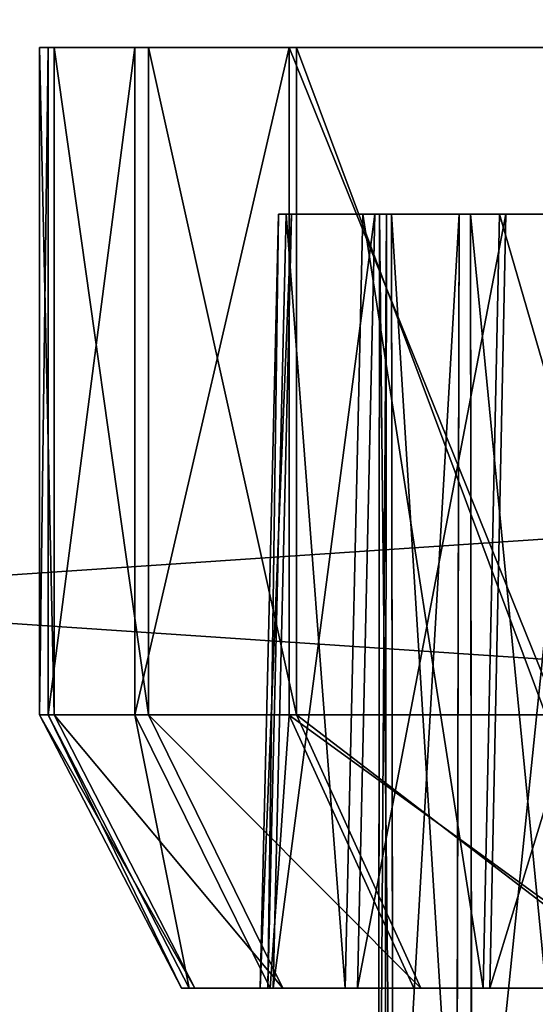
# Model space of a CAD drawing. Extents: x 0 to 35.8, y 0 to 27.5.
# Tile 203 of 256: x 29.468 to 29.766, y 1.07 to 1.64. Entities that reach past the tile are written whole.
import ezdxf

# ---------------------------------------------------------------- set-up
doc = ezdxf.new("R2010")
doc.units = 0
doc.header["$MEASUREMENT"] = 0
doc.layers.get('0').update_dxf_attribs({"color": 13, "linetype": 'CONTINUOUS'})
doc.layers.add('HDI8056C_KNOBS_-_4_1', color=252, linetype='CONTINUOUS')
doc.layers.add('RGM8058UC_-_BODY', color=252, linetype='CONTINUOUS')

# ---------------------------------------------------------------- blocks, each defined once
blk = doc.blocks.new('RGM8658UC_TRADECAD_V06_DXF')
at = {"layer": 'HDI8056C_KNOBS_-_4_1', "color": 0}
for p, q in [((29.4795, 1.6237, 2.9433), (30.6867, 1.6239, 2.9159)), ((29.4795, 1.6237, 2.9433), (30.6867, 1.6239, 2.9159)), ((29.4844, 1.6237, 2.7701), (30.6867, 1.6239, 2.9159)), ((29.4844, 1.6237, 2.7701), (30.6867, 1.6239, 2.9159)), ((30.6867, 1.6239, 2.9159), (29.4879, 1.6236, 3.1314)), ((30.6867, 1.6239, 2.9159), (29.4879, 1.6236, 3.1314)), ((29.5346, 1.6236, 2.5593), (30.6867, 1.6239, 2.9159)), ((29.5346, 1.6236, 2.5593), (30.6867, 1.6239, 2.9159)), ((29.5425, 1.6236, 3.3215), (30.6867, 1.6239, 2.9159)), ((29.5425, 1.6236, 3.3215), (30.6867, 1.6239, 2.9159)), ((29.6239, 1.6236, 2.335), (30.6867, 1.6239, 2.9159)), ((29.6239, 1.6236, 2.335), (30.6867, 1.6239, 2.9159)), ((29.6281, 1.6236, 3.5164), (30.6867, 1.6239, 2.9159)), ((29.6281, 1.6236, 3.5164), (30.6867, 1.6239, 2.9159)), ((29.4879, 1.6236, 3.1314), (29.4795, 1.6237, 2.9433)), ((29.4795, 1.6237, 2.9433), (29.4844, 1.6237, 2.7701)), ((29.4795, 1.6237, 2.9433), (29.4844, 1.6237, 2.7701)), ((29.4795, 1.6237, 2.9433), (29.4795, 1.2374, 2.9433)), ((29.4795, 1.6237, 2.9433), (29.4795, 1.2374, 2.9433)), ((29.4879, 1.6236, 3.1314), (29.4795, 1.6237, 2.9433)), ((29.4844, 1.6237, 2.7701), (29.5346, 1.6236, 2.5593)), ((29.4844, 1.6237, 2.7701), (29.5346, 1.6236, 2.5593)), ((29.4844, 1.6237, 2.7701), (29.4844, 1.2374, 2.7701)), ((29.4844, 1.6237, 2.7701), (29.4844, 1.2374, 2.7701)), ((29.4879, 1.6236, 3.1314), (29.4879, 1.2374, 3.1314)), ((29.4879, 1.6236, 3.1314), (29.4879, 1.2374, 3.1314)), ((29.4879, 1.6236, 3.1314), (29.5425, 1.6236, 3.3215)), ((29.4879, 1.6236, 3.1314), (29.5425, 1.6236, 3.3215)), ((29.5346, 1.6236, 2.5593), (29.6239, 1.6236, 2.335)), ((29.5346, 1.6236, 2.5593), (29.6239, 1.6236, 2.335)), ((29.5346, 1.6236, 2.5593), (29.5346, 1.2374, 2.5593)), ((29.5346, 1.6236, 2.5593), (29.5346, 1.2374, 2.5593)), ((29.5425, 1.6236, 3.3215), (29.5425, 1.2374, 3.3215)), ((29.5425, 1.6236, 3.3215), (29.5425, 1.2374, 3.3215)), ((29.5425, 1.6236, 3.3215), (29.6281, 1.6236, 3.5164)), ((29.5425, 1.6236, 3.3215), (29.6281, 1.6236, 3.5164)), ((29.6239, 1.6236, 2.335), (29.7799, 1.6237, 2.11)), ((29.6239, 1.6236, 2.335), (29.7799, 1.6237, 2.11)), ((29.6239, 1.6236, 2.335), (29.6239, 1.2373, 2.335)), ((29.6239, 1.6236, 2.335), (29.6239, 1.2373, 2.335)), ((29.6281, 1.6236, 3.5164), (29.6281, 1.2374, 3.5164)), ((29.6281, 1.6236, 3.5164), (29.6281, 1.2374, 3.5164)), ((29.6281, 1.6236, 3.5164), (29.7725, 1.6236, 3.7123)), ((29.6281, 1.6236, 3.5164), (29.7725, 1.6236, 3.7123)), ((29.6071, 1.0793, 2.9404), (29.6178, 1.5272, 2.9402)), ((29.6071, 1.0793, 2.9404), (29.6178, 1.5272, 2.9402)), ((29.6115, 1.0793, 2.7855), (29.6221, 1.5272, 2.7868)), ((29.6115, 1.0793, 2.7855), (29.6221, 1.5272, 2.7868)), ((29.6146, 1.0793, 3.1086), (29.6252, 1.5272, 3.1067)), ((29.6146, 1.0793, 3.1086), (29.6252, 1.5272, 3.1067)), ((29.6221, 1.5272, 2.7868), (29.6178, 1.5272, 2.9402)), ((29.6178, 1.5272, 2.9402), (29.6761, 1.5272, 2.9388)), ((29.6178, 1.5272, 2.9402), (29.6761, 1.5272, 2.9388)), ((29.6178, 1.5272, 2.9402), (29.6252, 1.5272, 3.1067)), ((29.6221, 1.5272, 2.7868), (29.6178, 1.5272, 2.9402)), ((29.6178, 1.5272, 2.9402), (29.6252, 1.5272, 3.1067)), ((29.6665, 1.5272, 2.6001), (29.6221, 1.5272, 2.7868)), ((29.6221, 1.5272, 2.7868), (29.6802, 1.5272, 2.7938)), ((29.6221, 1.5272, 2.7868), (29.6802, 1.5272, 2.7938)), ((29.6665, 1.5272, 2.6001), (29.6221, 1.5272, 2.7868)), ((29.6252, 1.5272, 3.1067), (29.6831, 1.5272, 3.0963)), ((29.6252, 1.5272, 3.1067), (29.6831, 1.5272, 3.0963)), ((29.6252, 1.5272, 3.1067), (29.6735, 1.5272, 3.275)), ((29.6252, 1.5272, 3.1067), (29.6735, 1.5272, 3.275)), ((29.6564, 1.0793, 2.5969), (29.6665, 1.5272, 2.6001)), ((29.6564, 1.0793, 2.5969), (29.6665, 1.5272, 2.6001)), ((29.6634, 1.0793, 3.2786), (29.6735, 1.5272, 3.275)), ((29.6634, 1.0793, 3.2786), (29.6735, 1.5272, 3.275)), ((29.7456, 1.5271, 2.4015), (29.6665, 1.5272, 2.6001)), ((29.6665, 1.5272, 2.6001), (29.7222, 1.5272, 2.6173)), ((29.6665, 1.5272, 2.6001), (29.7222, 1.5272, 2.6173)), ((29.7456, 1.5271, 2.4015), (29.6665, 1.5272, 2.6001)), ((29.6735, 1.5272, 3.275), (29.7288, 1.5272, 3.2554)), ((29.6735, 1.5272, 3.275), (29.7288, 1.5272, 3.2554)), ((29.6735, 1.5272, 3.275), (29.7493, 1.5272, 3.4476)), ((29.6735, 1.5272, 3.275), (29.7493, 1.5272, 3.4476)), ((29.6756, 0.7841, 2.9401), (29.6761, 1.5272, 2.9388)), ((29.6756, 0.7841, 2.9401), (29.6761, 1.5272, 2.9388)), ((29.6761, 1.5272, 2.9388), (29.6831, 1.5272, 3.0963)), ((29.6802, 1.5272, 2.7938), (29.6761, 1.5272, 2.9388)), ((29.6802, 1.5272, 2.7938), (29.6761, 1.5272, 2.9388)), ((29.6761, 1.5272, 2.9388), (29.6831, 1.5272, 3.0963)), ((29.6802, 1.5272, 2.7938), (29.6792, 0.7841, 2.7947)), ((29.6802, 1.5272, 2.7938), (29.6792, 0.7841, 2.7947)), ((29.7222, 1.5272, 2.6173), (29.6802, 1.5272, 2.7938)), ((29.7222, 1.5272, 2.6173), (29.6802, 1.5272, 2.7938)), ((29.6841, 0.7841, 3.0984), (29.6831, 1.5272, 3.0963)), ((29.6831, 1.5272, 3.0963), (29.7288, 1.5272, 3.2554)), ((29.6841, 0.7841, 3.0984), (29.6831, 1.5272, 3.0963)), ((29.6831, 1.5272, 3.0963), (29.7288, 1.5272, 3.2554)), ((29.7205, 0.7841, 2.6179), (29.7222, 1.5272, 2.6173)), ((29.7205, 0.7841, 2.6179), (29.7222, 1.5272, 2.6173)), ((29.7969, 1.5271, 2.4296), (29.7222, 1.5272, 2.6173)), ((29.7969, 1.5271, 2.4296), (29.7222, 1.5272, 2.6173)), ((29.7288, 1.5272, 3.2554), (29.7297, 0.7841, 3.2561)), ((29.7288, 1.5272, 3.2554), (29.7297, 0.7841, 3.2561)), ((29.7288, 1.5272, 3.2554), (29.8004, 1.5272, 3.4186)), ((29.7288, 1.5272, 3.2554), (29.8004, 1.5272, 3.4186)), ((29.7362, 1.0793, 2.3964), (29.7456, 1.5271, 2.4015)), ((29.7362, 1.0793, 2.3964), (29.7456, 1.5271, 2.4015)), ((29.74, 1.0793, 3.4529), (29.7493, 1.5272, 3.4476)), ((29.74, 1.0793, 3.4529), (29.7493, 1.5272, 3.4476)), ((29.8837, 1.5272, 2.2023), (29.7456, 1.5271, 2.4015)), ((29.8837, 1.5272, 2.2023), (29.7456, 1.5271, 2.4015)), ((29.7456, 1.5271, 2.4015), (29.7969, 1.5271, 2.4296)), ((29.7456, 1.5271, 2.4015), (29.7969, 1.5271, 2.4296)), ((29.7493, 1.5272, 3.4476), (29.8004, 1.5272, 3.4186)), ((29.7493, 1.5272, 3.4476), (29.8004, 1.5272, 3.4186)), ((29.7493, 1.5272, 3.4476), (29.8772, 1.5272, 3.621)), ((29.7493, 1.5272, 3.4476), (29.8772, 1.5272, 3.621)), ((29.4844, 1.2374, 2.7701), (29.4795, 1.2374, 2.9433)), ((29.4795, 1.2374, 2.9433), (29.5616, 1.0793, 2.9415)), ((29.4795, 1.2374, 2.9433), (29.5616, 1.0793, 2.9415)), ((29.4795, 1.2374, 2.9433), (29.4879, 1.2374, 3.1314)), ((29.4844, 1.2374, 2.7701), (29.4795, 1.2374, 2.9433)), ((29.4795, 1.2374, 2.9433), (29.4879, 1.2374, 3.1314)), ((29.5346, 1.2374, 2.5593), (29.4844, 1.2374, 2.7701)), ((29.4844, 1.2374, 2.7701), (29.5661, 1.0793, 2.78)), ((29.4844, 1.2374, 2.7701), (29.5661, 1.0793, 2.78)), ((29.5346, 1.2374, 2.5593), (29.4844, 1.2374, 2.7701)), ((29.4879, 1.2374, 3.1314), (29.5694, 1.0793, 3.1168)), ((29.4879, 1.2374, 3.1314), (29.5694, 1.0793, 3.1168)), ((29.4879, 1.2374, 3.1314), (29.5425, 1.2374, 3.3215)), ((29.4879, 1.2374, 3.1314), (29.5425, 1.2374, 3.3215)), ((29.6239, 1.2373, 2.335), (29.5346, 1.2374, 2.5593)), ((29.5346, 1.2374, 2.5593), (29.6129, 1.0793, 2.5835)), ((29.5346, 1.2374, 2.5593), (29.6129, 1.0793, 2.5835)), ((29.6239, 1.2373, 2.335), (29.5346, 1.2374, 2.5593)), ((29.5425, 1.2374, 3.3215), (29.6203, 1.0793, 3.2939)), ((29.5425, 1.2374, 3.3215), (29.6203, 1.0793, 3.2939)), ((29.5425, 1.2374, 3.3215), (29.6281, 1.2374, 3.5164)), ((29.5425, 1.2374, 3.3215), (29.6281, 1.2374, 3.5164)), ((29.7799, 1.2374, 2.11), (29.6239, 1.2373, 2.335)), ((29.7799, 1.2374, 2.11), (29.6239, 1.2373, 2.335)), ((29.6239, 1.2373, 2.335), (29.6961, 1.0793, 2.3745)), ((29.6239, 1.2373, 2.335), (29.6961, 1.0793, 2.3745)), ((29.6281, 1.2374, 3.5164), (29.7001, 1.0793, 3.4756)), ((29.6281, 1.2374, 3.5164), (29.7001, 1.0793, 3.4756)), ((29.6281, 1.2374, 3.5164), (29.7725, 1.2374, 3.7123)), ((29.6281, 1.2374, 3.5164), (29.7725, 1.2374, 3.7123)), ((29.5661, 1.0793, 2.78), (29.5616, 1.0793, 2.9415)), ((29.5616, 1.0793, 2.9415), (29.6071, 1.0793, 2.9404)), ((29.5616, 1.0793, 2.9415), (29.6071, 1.0793, 2.9404)), ((29.5616, 1.0793, 2.9415), (29.5694, 1.0793, 3.1168)), ((29.5661, 1.0793, 2.78), (29.5616, 1.0793, 2.9415)), ((29.5616, 1.0793, 2.9415), (29.5694, 1.0793, 3.1168)), ((29.6129, 1.0793, 2.5835), (29.5661, 1.0793, 2.78)), ((29.5661, 1.0793, 2.78), (29.6115, 1.0793, 2.7855)), ((29.5661, 1.0793, 2.78), (29.6115, 1.0793, 2.7855)), ((29.6129, 1.0793, 2.5835), (29.5661, 1.0793, 2.78)), ((29.5694, 1.0793, 3.1168), (29.6146, 1.0793, 3.1086)), ((29.5694, 1.0793, 3.1168), (29.6146, 1.0793, 3.1086)), ((29.5694, 1.0793, 3.1168), (29.6203, 1.0793, 3.2939)), ((29.5694, 1.0793, 3.1168), (29.6203, 1.0793, 3.2939)), ((29.6115, 1.0793, 2.7855), (29.6071, 1.0793, 2.9404)), ((29.6071, 1.0793, 2.9404), (29.6146, 1.0793, 3.1086)), ((29.6115, 1.0793, 2.7855), (29.6071, 1.0793, 2.9404)), ((29.6071, 1.0793, 2.9404), (29.6146, 1.0793, 3.1086)), ((29.6564, 1.0793, 2.5969), (29.6115, 1.0793, 2.7855)), ((29.6564, 1.0793, 2.5969), (29.6115, 1.0793, 2.7855)), ((29.6961, 1.0793, 2.3745), (29.6129, 1.0793, 2.5835)), ((29.6129, 1.0793, 2.5835), (29.6564, 1.0793, 2.5969)), ((29.6129, 1.0793, 2.5835), (29.6564, 1.0793, 2.5969)), ((29.6961, 1.0793, 2.3745), (29.6129, 1.0793, 2.5835)), ((29.6146, 1.0793, 3.1086), (29.6634, 1.0793, 3.2786)), ((29.6146, 1.0793, 3.1086), (29.6634, 1.0793, 3.2786)), ((29.6203, 1.0793, 3.2939), (29.6634, 1.0793, 3.2786)), ((29.6203, 1.0793, 3.2939), (29.6634, 1.0793, 3.2786)), ((29.6203, 1.0793, 3.2939), (29.7001, 1.0793, 3.4756)), ((29.6203, 1.0793, 3.2939), (29.7001, 1.0793, 3.4756)), ((29.7362, 1.0793, 2.3964), (29.6564, 1.0793, 2.5969)), ((29.7362, 1.0793, 2.3964), (29.6564, 1.0793, 2.5969)), ((29.6634, 1.0793, 3.2786), (29.74, 1.0793, 3.4529)), ((29.6634, 1.0793, 3.2786), (29.74, 1.0793, 3.4529)), ((29.8415, 1.0794, 2.1648), (29.6961, 1.0793, 2.3745)), ((29.8415, 1.0794, 2.1648), (29.6961, 1.0793, 2.3745)), ((29.6961, 1.0793, 2.3745), (29.7362, 1.0793, 2.3964)), ((29.6961, 1.0793, 2.3745), (29.7362, 1.0793, 2.3964)), ((29.7001, 1.0793, 3.4756), (29.74, 1.0793, 3.4529)), ((29.7001, 1.0793, 3.4756), (29.74, 1.0793, 3.4529)), ((29.7001, 1.0793, 3.4756), (29.8347, 1.0793, 3.6581)), ((29.7001, 1.0793, 3.4756), (29.8347, 1.0793, 3.6581)), ((29.8757, 1.0794, 2.1952), (29.7362, 1.0793, 2.3964)), ((29.8757, 1.0794, 2.1952), (29.7362, 1.0793, 2.3964)), ((29.74, 1.0793, 3.4529), (29.8692, 1.0793, 3.6281)), ((29.74, 1.0793, 3.4529), (29.8692, 1.0793, 3.6281))]:
    blk.add_line(p, q, dxfattribs=at)
at = {"layer": 'HDI8056C_KNOBS_-_4_1', "color": 252}
mesh = blk.add_polyface(dxfattribs=at)
corners = [(29.4879, 1.6236, 3.1314), (29.4795, 1.6237, 2.9433), (30.6867, 1.6239, 2.9159)]
mesh.append_faces([[corners[k] for k in face] for face in [(0, 1, 2)]], dxfattribs={"color": 252})
mesh = blk.add_polyface(dxfattribs=at)
corners = [(29.4795, 1.6237, 2.9433), (29.4844, 1.6237, 2.7701), (30.6867, 1.6239, 2.9159)]
mesh.append_faces([[corners[k] for k in face] for face in [(0, 1, 2)]], dxfattribs={"color": 252})
mesh = blk.add_polyface(dxfattribs=at)
corners = [(30.6867, 1.6239, 2.9159), (29.4844, 1.6237, 2.7701), (29.5346, 1.6236, 2.5593)]
mesh.append_faces([[corners[k] for k in face] for face in [(0, 1, 2)]], dxfattribs={"color": 252})
mesh = blk.add_polyface(dxfattribs=at)
corners = [(29.5425, 1.6236, 3.3215), (29.4879, 1.6236, 3.1314), (30.6867, 1.6239, 2.9159)]
mesh.append_faces([[corners[k] for k in face] for face in [(0, 1, 2)]], dxfattribs={"color": 252})
mesh = blk.add_polyface(dxfattribs=at)
corners = [(30.6867, 1.6239, 2.9159), (29.5346, 1.6236, 2.5593), (29.6239, 1.6236, 2.335)]
mesh.append_faces([[corners[k] for k in face] for face in [(0, 1, 2)]], dxfattribs={"color": 252})
mesh = blk.add_polyface(dxfattribs=at)
corners = [(29.6281, 1.6236, 3.5164), (29.5425, 1.6236, 3.3215), (30.6867, 1.6239, 2.9159)]
mesh.append_faces([[corners[k] for k in face] for face in [(0, 1, 2)]], dxfattribs={"color": 252})
mesh = blk.add_polyface(dxfattribs=at)
corners = [(30.6867, 1.6239, 2.9159), (29.6239, 1.6236, 2.335), (29.7799, 1.6237, 2.11)]
mesh.append_faces([[corners[k] for k in face] for face in [(0, 1, 2)]], dxfattribs={"color": 252})
mesh = blk.add_polyface(dxfattribs=at)
corners = [(29.7725, 1.6236, 3.7123), (29.6281, 1.6236, 3.5164), (30.6867, 1.6239, 2.9159)]
mesh.append_faces([[corners[k] for k in face] for face in [(0, 1, 2)]], dxfattribs={"color": 252})
mesh = blk.add_polyface(dxfattribs=at)
corners = [(29.4844, 1.6237, 2.7701), (29.4795, 1.2374, 2.9433), (29.4844, 1.2374, 2.7701), (29.4795, 1.6237, 2.9433)]
mesh.append_faces([[corners[k] for k in face] for face in [(0, 1, 2), (1, 0, 3)]], dxfattribs={"vtx0": -1, "color": 252})
mesh = blk.add_polyface(dxfattribs=at)
corners = [(29.4795, 1.6237, 2.9433), (29.4879, 1.2374, 3.1314), (29.4795, 1.2374, 2.9433), (29.4879, 1.6236, 3.1314)]
mesh.append_faces([[corners[k] for k in face] for face in [(0, 1, 2), (1, 0, 3)]], dxfattribs={"vtx0": -1, "color": 252})
mesh = blk.add_polyface(dxfattribs=at)
corners = [(29.5346, 1.6236, 2.5593), (29.4844, 1.2374, 2.7701), (29.5346, 1.2374, 2.5593), (29.4844, 1.6237, 2.7701)]
mesh.append_faces([[corners[k] for k in face] for face in [(0, 1, 2), (1, 0, 3)]], dxfattribs={"vtx0": -1, "color": 252})
mesh = blk.add_polyface(dxfattribs=at)
corners = [(29.4879, 1.6236, 3.1314), (29.5425, 1.2374, 3.3215), (29.4879, 1.2374, 3.1314), (29.5425, 1.6236, 3.3215)]
mesh.append_faces([[corners[k] for k in face] for face in [(0, 1, 2), (1, 0, 3)]], dxfattribs={"vtx0": -1, "color": 252})
mesh = blk.add_polyface(dxfattribs=at)
corners = [(29.6239, 1.6236, 2.335), (29.5346, 1.2374, 2.5593), (29.6239, 1.2373, 2.335), (29.5346, 1.6236, 2.5593)]
mesh.append_faces([[corners[k] for k in face] for face in [(0, 1, 2), (1, 0, 3)]], dxfattribs={"vtx0": -1, "color": 252})
mesh = blk.add_polyface(dxfattribs=at)
corners = [(29.5425, 1.6236, 3.3215), (29.6281, 1.2374, 3.5164), (29.5425, 1.2374, 3.3215), (29.6281, 1.6236, 3.5164)]
mesh.append_faces([[corners[k] for k in face] for face in [(0, 1, 2), (1, 0, 3)]], dxfattribs={"vtx0": -1, "color": 252})
mesh = blk.add_polyface(dxfattribs=at)
corners = [(29.7799, 1.2374, 2.11), (29.6239, 1.6236, 2.335), (29.6239, 1.2373, 2.335), (29.7799, 1.6237, 2.11)]
mesh.append_faces([[corners[k] for k in face] for face in [(0, 1, 2), (1, 0, 3)]], dxfattribs={"vtx0": -1, "color": 252})
mesh = blk.add_polyface(dxfattribs=at)
corners = [(29.6281, 1.6236, 3.5164), (29.7725, 1.2374, 3.7123), (29.6281, 1.2374, 3.5164), (29.7725, 1.6236, 3.7123)]
mesh.append_faces([[corners[k] for k in face] for face in [(0, 1, 2), (1, 0, 3)]], dxfattribs={"vtx0": -1, "color": 252})
mesh = blk.add_polyface(dxfattribs=at)
corners = [(29.6178, 1.5272, 2.9402), (29.6115, 1.0793, 2.7855), (29.6071, 1.0793, 2.9404), (29.6221, 1.5272, 2.7868)]
mesh.append_faces([[corners[k] for k in face] for face in [(0, 1, 2), (1, 0, 3)]], dxfattribs={"vtx0": -1, "color": 252})
mesh = blk.add_polyface(dxfattribs=at)
corners = [(29.6252, 1.5272, 3.1067), (29.6071, 1.0793, 2.9404), (29.6146, 1.0793, 3.1086), (29.6178, 1.5272, 2.9402)]
mesh.append_faces([[corners[k] for k in face] for face in [(0, 1, 2), (1, 0, 3)]], dxfattribs={"vtx0": -1, "color": 252})
mesh = blk.add_polyface(dxfattribs=at)
corners = [(29.6221, 1.5272, 2.7868), (29.6564, 1.0793, 2.5969), (29.6115, 1.0793, 2.7855), (29.6665, 1.5272, 2.6001)]
mesh.append_faces([[corners[k] for k in face] for face in [(0, 1, 2), (1, 0, 3)]], dxfattribs={"vtx0": -1, "color": 252})
mesh = blk.add_polyface(dxfattribs=at)
corners = [(29.6735, 1.5272, 3.275), (29.6146, 1.0793, 3.1086), (29.6634, 1.0793, 3.2786), (29.6252, 1.5272, 3.1067)]
mesh.append_faces([[corners[k] for k in face] for face in [(0, 1, 2), (1, 0, 3)]], dxfattribs={"vtx0": -1, "color": 252})
mesh = blk.add_polyface(dxfattribs=at)
corners = [(29.6178, 1.5272, 2.9402), (29.6802, 1.5272, 2.7938), (29.6221, 1.5272, 2.7868), (29.6761, 1.5272, 2.9388)]
mesh.append_faces([[corners[k] for k in face] for face in [(0, 1, 2), (1, 0, 3)]], dxfattribs={"vtx0": -1, "color": 252})
mesh = blk.add_polyface(dxfattribs=at)
corners = [(29.6178, 1.5272, 2.9402), (29.6831, 1.5272, 3.0963), (29.6761, 1.5272, 2.9388), (29.6252, 1.5272, 3.1067)]
mesh.append_faces([[corners[k] for k in face] for face in [(0, 1, 2), (1, 0, 3)]], dxfattribs={"vtx0": -1, "color": 252})
mesh = blk.add_polyface(dxfattribs=at)
corners = [(29.6221, 1.5272, 2.7868), (29.7222, 1.5272, 2.6173), (29.6665, 1.5272, 2.6001), (29.6802, 1.5272, 2.7938)]
mesh.append_faces([[corners[k] for k in face] for face in [(0, 1, 2), (1, 0, 3)]], dxfattribs={"vtx0": -1, "color": 252})
mesh = blk.add_polyface(dxfattribs=at)
corners = [(29.6252, 1.5272, 3.1067), (29.7288, 1.5272, 3.2554), (29.6831, 1.5272, 3.0963), (29.6735, 1.5272, 3.275)]
mesh.append_faces([[corners[k] for k in face] for face in [(0, 1, 2), (1, 0, 3)]], dxfattribs={"vtx0": -1, "color": 252})
mesh = blk.add_polyface(dxfattribs=at)
corners = [(29.6665, 1.5272, 2.6001), (29.7362, 1.0793, 2.3964), (29.6564, 1.0793, 2.5969), (29.7456, 1.5271, 2.4015)]
mesh.append_faces([[corners[k] for k in face] for face in [(0, 1, 2), (1, 0, 3)]], dxfattribs={"vtx0": -1, "color": 252})
mesh = blk.add_polyface(dxfattribs=at)
corners = [(29.7493, 1.5272, 3.4476), (29.6634, 1.0793, 3.2786), (29.74, 1.0793, 3.4529), (29.6735, 1.5272, 3.275)]
mesh.append_faces([[corners[k] for k in face] for face in [(0, 1, 2), (1, 0, 3)]], dxfattribs={"vtx0": -1, "color": 252})
mesh = blk.add_polyface(dxfattribs=at)
corners = [(29.6665, 1.5272, 2.6001), (29.7969, 1.5271, 2.4296), (29.7456, 1.5271, 2.4015), (29.7222, 1.5272, 2.6173)]
mesh.append_faces([[corners[k] for k in face] for face in [(0, 1, 2), (1, 0, 3)]], dxfattribs={"vtx0": -1, "color": 252})
mesh = blk.add_polyface(dxfattribs=at)
corners = [(29.6735, 1.5272, 3.275), (29.8004, 1.5272, 3.4186), (29.7288, 1.5272, 3.2554), (29.7493, 1.5272, 3.4476)]
mesh.append_faces([[corners[k] for k in face] for face in [(0, 1, 2), (1, 0, 3)]], dxfattribs={"vtx0": -1, "color": 252})
mesh = blk.add_polyface(dxfattribs=at)
corners = [(29.6761, 1.5272, 2.9388), (29.6841, 0.7841, 3.0984), (29.6756, 0.7841, 2.9401), (29.6831, 1.5272, 3.0963)]
mesh.append_faces([[corners[k] for k in face] for face in [(0, 1, 2), (1, 0, 3)]], dxfattribs={"vtx0": -1, "color": 252})
mesh = blk.add_polyface(dxfattribs=at)
corners = [(29.6802, 1.5272, 2.7938), (29.6756, 0.7841, 2.9401), (29.6792, 0.7841, 2.7947), (29.6761, 1.5272, 2.9388)]
mesh.append_faces([[corners[k] for k in face] for face in [(0, 1, 2), (1, 0, 3)]], dxfattribs={"vtx0": -1, "color": 252})
mesh = blk.add_polyface(dxfattribs=at)
corners = [(29.7222, 1.5272, 2.6173), (29.6792, 0.7841, 2.7947), (29.7205, 0.7841, 2.6179), (29.6802, 1.5272, 2.7938)]
mesh.append_faces([[corners[k] for k in face] for face in [(0, 1, 2), (1, 0, 3)]], dxfattribs={"vtx0": -1, "color": 252})
mesh = blk.add_polyface(dxfattribs=at)
corners = [(29.6831, 1.5272, 3.0963), (29.7297, 0.7841, 3.2561), (29.6841, 0.7841, 3.0984), (29.7288, 1.5272, 3.2554)]
mesh.append_faces([[corners[k] for k in face] for face in [(0, 1, 2), (1, 0, 3)]], dxfattribs={"vtx0": -1, "color": 252})
mesh = blk.add_polyface(dxfattribs=at)
corners = [(29.7969, 1.5271, 2.4296), (29.7205, 0.7841, 2.6179), (29.7953, 0.7841, 2.4289), (29.7222, 1.5272, 2.6173)]
mesh.append_faces([[corners[k] for k in face] for face in [(0, 1, 2), (1, 0, 3)]], dxfattribs={"vtx0": -1, "color": 252})
mesh = blk.add_polyface(dxfattribs=at)
corners = [(29.7288, 1.5272, 3.2554), (29.8013, 0.7841, 3.418), (29.7297, 0.7841, 3.2561), (29.8004, 1.5272, 3.4186)]
mesh.append_faces([[corners[k] for k in face] for face in [(0, 1, 2), (1, 0, 3)]], dxfattribs={"vtx0": -1, "color": 252})
mesh = blk.add_polyface(dxfattribs=at)
corners = [(29.7456, 1.5271, 2.4015), (29.8757, 1.0794, 2.1952), (29.7362, 1.0793, 2.3964), (29.8837, 1.5272, 2.2023)]
mesh.append_faces([[corners[k] for k in face] for face in [(0, 1, 2), (1, 0, 3)]], dxfattribs={"vtx0": -1, "color": 252})
mesh = blk.add_polyface(dxfattribs=at)
corners = [(29.8772, 1.5272, 3.621), (29.74, 1.0793, 3.4529), (29.8692, 1.0793, 3.6281), (29.7493, 1.5272, 3.4476)]
mesh.append_faces([[corners[k] for k in face] for face in [(0, 1, 2), (1, 0, 3)]], dxfattribs={"vtx0": -1, "color": 252})
mesh = blk.add_polyface(dxfattribs=at)
corners = [(29.7456, 1.5271, 2.4015), (29.9275, 1.5272, 2.2412), (29.8837, 1.5272, 2.2023), (29.7969, 1.5271, 2.4296)]
mesh.append_faces([[corners[k] for k in face] for face in [(0, 1, 2), (1, 0, 3)]], dxfattribs={"vtx0": -1, "color": 252})
mesh = blk.add_polyface(dxfattribs=at)
corners = [(29.7493, 1.5272, 3.4476), (29.9214, 1.5272, 3.5826), (29.8004, 1.5272, 3.4186), (29.8772, 1.5272, 3.621)]
mesh.append_faces([[corners[k] for k in face] for face in [(0, 1, 2), (1, 0, 3)]], dxfattribs={"vtx0": -1, "color": 252})
mesh = blk.add_polyface(dxfattribs=at)
corners = [(29.4844, 1.2374, 2.7701), (29.5616, 1.0793, 2.9415), (29.5661, 1.0793, 2.78), (29.4795, 1.2374, 2.9433)]
mesh.append_faces([[corners[k] for k in face] for face in [(0, 1, 2), (1, 0, 3)]], dxfattribs={"vtx0": -1, "color": 252})
mesh = blk.add_polyface(dxfattribs=at)
corners = [(29.4795, 1.2374, 2.9433), (29.5694, 1.0793, 3.1168), (29.5616, 1.0793, 2.9415), (29.4879, 1.2374, 3.1314)]
mesh.append_faces([[corners[k] for k in face] for face in [(0, 1, 2), (1, 0, 3)]], dxfattribs={"vtx0": -1, "color": 252})
mesh = blk.add_polyface(dxfattribs=at)
corners = [(29.5346, 1.2374, 2.5593), (29.5661, 1.0793, 2.78), (29.6129, 1.0793, 2.5835), (29.4844, 1.2374, 2.7701)]
mesh.append_faces([[corners[k] for k in face] for face in [(0, 1, 2), (1, 0, 3)]], dxfattribs={"vtx0": -1, "color": 252})
mesh = blk.add_polyface(dxfattribs=at)
corners = [(29.4879, 1.2374, 3.1314), (29.6203, 1.0793, 3.2939), (29.5694, 1.0793, 3.1168), (29.5425, 1.2374, 3.3215)]
mesh.append_faces([[corners[k] for k in face] for face in [(0, 1, 2), (1, 0, 3)]], dxfattribs={"vtx0": -1, "color": 252})
mesh = blk.add_polyface(dxfattribs=at)
corners = [(29.6239, 1.2373, 2.335), (29.6129, 1.0793, 2.5835), (29.6961, 1.0793, 2.3745), (29.5346, 1.2374, 2.5593)]
mesh.append_faces([[corners[k] for k in face] for face in [(0, 1, 2), (1, 0, 3)]], dxfattribs={"vtx0": -1, "color": 252})
mesh = blk.add_polyface(dxfattribs=at)
corners = [(29.5425, 1.2374, 3.3215), (29.7001, 1.0793, 3.4756), (29.6203, 1.0793, 3.2939), (29.6281, 1.2374, 3.5164)]
mesh.append_faces([[corners[k] for k in face] for face in [(0, 1, 2), (1, 0, 3)]], dxfattribs={"vtx0": -1, "color": 252})
mesh = blk.add_polyface(dxfattribs=at)
corners = [(29.8415, 1.0794, 2.1648), (29.6239, 1.2373, 2.335), (29.6961, 1.0793, 2.3745), (29.7799, 1.2374, 2.11)]
mesh.append_faces([[corners[k] for k in face] for face in [(0, 1, 2), (1, 0, 3)]], dxfattribs={"vtx0": -1, "color": 252})
mesh = blk.add_polyface(dxfattribs=at)
corners = [(29.6281, 1.2374, 3.5164), (29.8347, 1.0793, 3.6581), (29.7001, 1.0793, 3.4756), (29.7725, 1.2374, 3.7123)]
mesh.append_faces([[corners[k] for k in face] for face in [(0, 1, 2), (1, 0, 3)]], dxfattribs={"vtx0": -1, "color": 252})
mesh = blk.add_polyface(dxfattribs=at)
corners = [(29.5616, 1.0793, 2.9415), (29.6115, 1.0793, 2.7855), (29.5661, 1.0793, 2.78), (29.6071, 1.0793, 2.9404)]
mesh.append_faces([[corners[k] for k in face] for face in [(0, 1, 2), (1, 0, 3)]], dxfattribs={"vtx0": -1, "color": 252})
mesh = blk.add_polyface(dxfattribs=at)
corners = [(29.5616, 1.0793, 2.9415), (29.6146, 1.0793, 3.1086), (29.6071, 1.0793, 2.9404), (29.5694, 1.0793, 3.1168)]
mesh.append_faces([[corners[k] for k in face] for face in [(0, 1, 2), (1, 0, 3)]], dxfattribs={"vtx0": -1, "color": 252})
mesh = blk.add_polyface(dxfattribs=at)
corners = [(29.5661, 1.0793, 2.78), (29.6564, 1.0793, 2.5969), (29.6129, 1.0793, 2.5835), (29.6115, 1.0793, 2.7855)]
mesh.append_faces([[corners[k] for k in face] for face in [(0, 1, 2), (1, 0, 3)]], dxfattribs={"vtx0": -1, "color": 252})
mesh = blk.add_polyface(dxfattribs=at)
corners = [(29.5694, 1.0793, 3.1168), (29.6634, 1.0793, 3.2786), (29.6146, 1.0793, 3.1086), (29.6203, 1.0793, 3.2939)]
mesh.append_faces([[corners[k] for k in face] for face in [(0, 1, 2), (1, 0, 3)]], dxfattribs={"vtx0": -1, "color": 252})
mesh = blk.add_polyface(dxfattribs=at)
corners = [(29.6129, 1.0793, 2.5835), (29.7362, 1.0793, 2.3964), (29.6961, 1.0793, 2.3745), (29.6564, 1.0793, 2.5969)]
mesh.append_faces([[corners[k] for k in face] for face in [(0, 1, 2), (1, 0, 3)]], dxfattribs={"vtx0": -1, "color": 252})
mesh = blk.add_polyface(dxfattribs=at)
corners = [(29.6203, 1.0793, 3.2939), (29.74, 1.0793, 3.4529), (29.6634, 1.0793, 3.2786), (29.7001, 1.0793, 3.4756)]
mesh.append_faces([[corners[k] for k in face] for face in [(0, 1, 2), (1, 0, 3)]], dxfattribs={"vtx0": -1, "color": 252})
mesh = blk.add_polyface(dxfattribs=at)
corners = [(29.6961, 1.0793, 2.3745), (29.8757, 1.0794, 2.1952), (29.8415, 1.0794, 2.1648), (29.7362, 1.0793, 2.3964)]
mesh.append_faces([[corners[k] for k in face] for face in [(0, 1, 2), (1, 0, 3)]], dxfattribs={"vtx0": -1, "color": 252})
mesh = blk.add_polyface(dxfattribs=at)
corners = [(29.7001, 1.0793, 3.4756), (29.8692, 1.0793, 3.6281), (29.74, 1.0793, 3.4529), (29.8347, 1.0793, 3.6581)]
mesh.append_faces([[corners[k] for k in face] for face in [(0, 1, 2), (1, 0, 3)]], dxfattribs={"vtx0": -1, "color": 252})
at = {"layer": 'RGM8058UC_-_BODY', "color": 252}
mesh = blk.add_polyface(dxfattribs=at)
corners = [(34.9324, 0.9231, 5.9479), (23.5753, 1.6858, 5.9479), (23.5753, 0.9231, 5.9479), (34.9324, 1.6858, 5.9479)]
mesh.append_faces([[corners[k] for k in face] for face in [(0, 1, 2), (1, 0, 3)]], dxfattribs={"vtx0": -1, "color": 252})
mesh = blk.add_polyface(dxfattribs=at)
corners = [(34.9324, 1.6858, 7.4867), (23.5753, 0.9231, 7.4867), (23.5753, 1.6858, 7.4867), (34.9324, 0.9231, 7.4867)]
mesh.append_faces([[corners[k] for k in face] for face in [(0, 1, 2), (1, 0, 3)]], dxfattribs={"vtx0": -1, "color": 252})

msp = doc.modelspace()

# ---------------------------------------------------------------- block references
at = {"color": 0}
msp.add_blockref('RGM8658UC_TRADECAD_V06_DXF', (0, 0), dxfattribs=at)

doc.saveas('drawing.dxf')
